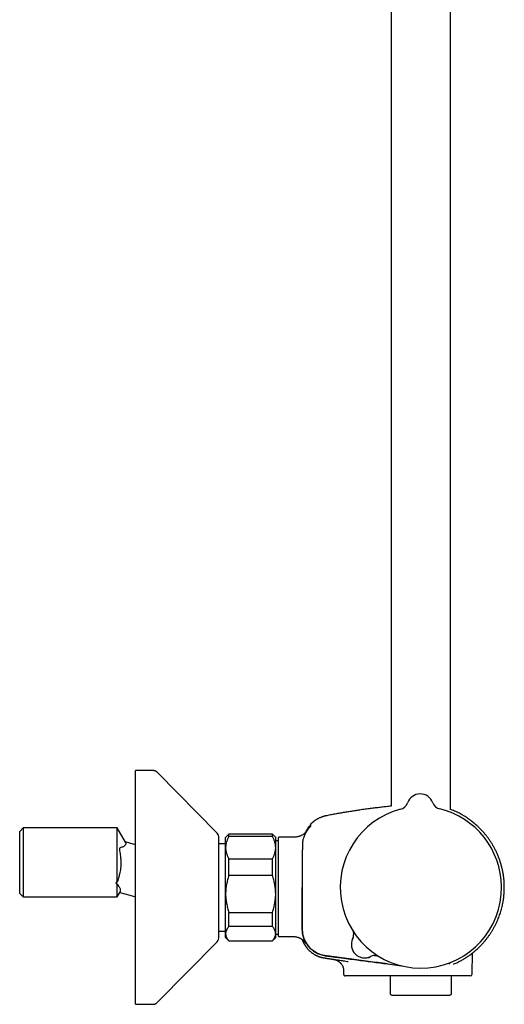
# Model space of a CAD drawing. Header units: millimetres. Extents: x 8 to 1625, y 12 to 2560.
# Tile 36 of 39: x 1055 to 1200, y 1395 to 1689. Entities that reach past the tile are written whole.
import ezdxf

# ---------------------------------------------------------------- set-up
doc = ezdxf.new("R2010")
doc.units = ezdxf.units.MM

msp = doc.modelspace()

# ---------------------------------------------------------------- linework, layer by layer
at = {"color": 7, "linetype": 'Continuous', "lineweight": 30}
for p, q in [((1184, 1452.98), (1184, 1940.66)), ((1166.2, 1936.84), (1166.2, 1453.95)), ((1094.76, 1464.61), (1089.6, 1464.61)), ((1089.6, 1410.47), (1089.6, 1464.61)), ((1096.19, 1464.01), (1096.19, 1464.02)), ((1114.03, 1445.87), (1096.19, 1464.01)), ((1171.11, 1454.93), (1171.11, 1454.93)), ((1171.11, 1454.93), (1171.11, 1454.93)), ((1171.11, 1454.93), (1171.11, 1454.93)), ((1178.64, 1454.99), (1178.64, 1454.99)), ((1178.64, 1454.99), (1178.64, 1454.99)), ((1178.64, 1454.99), (1178.64, 1454.99)), ((1142.07, 1448.51), (1142.07, 1448.51)), ((1055.9, 1447.41), (1054.9, 1446.41)), ((1054.9, 1427.81), (1054.9, 1446.41)), ((1084.15, 1447.41), (1055.9, 1447.41)), ((1055.9, 1447.41), (1055.9, 1426.81)), ((1086.58, 1443.2), (1084.15, 1447.41)), ((1084.15, 1431.17), (1084.15, 1447.41)), ((1117.6, 1445.61), (1116.6, 1444.61)), ((1130.6, 1445.61), (1117.6, 1445.61)), ((1117.6, 1444.9), (1117.6, 1445.61)), ((1130.6, 1444.9), (1117.6, 1444.9)), ((1131.6, 1444.61), (1130.6, 1445.61)), ((1130.6, 1444.9), (1130.6, 1445.61)), ((1087.9, 1442.87), (1086.58, 1443.22)), ((1089.6, 1442.41), (1087.9, 1442.87)), ((1114.6, 1421.49), (1114.6, 1444.46)), ((1116.6, 1442.71), (1114.6, 1442.71)), ((1116.6, 1441.52), (1116.6, 1444.61)), ((1131.6, 1441.52), (1131.6, 1444.61)), ((1132.3, 1443.58), (1131.6, 1443.58)), ((1132.3, 1444.42), (1132.3, 1415.13)), ((1136.1, 1444.62), (1132.5, 1444.62)), ((1116.6, 1427.66), (1116.6, 1441.52)), ((1131.6, 1427.66), (1131.6, 1441.52)), ((1117.6, 1433.18), (1117.6, 1438.13)), ((1117.6, 1438.13), (1130.6, 1438.13)), ((1130.6, 1433.18), (1130.6, 1438.13)), ((1130.6, 1433.18), (1117.6, 1433.18)), ((1084.15, 1426.81), (1084.15, 1430.57)), ((1054.9, 1427.81), (1055.9, 1426.81)), ((1084.15, 1426.82), (1084.88, 1428.09)), ((1084.88, 1428.08), (1087.9, 1427.27)), ((1087.9, 1427.27), (1089.6, 1426.81)), ((1116.6, 1415.76), (1116.6, 1427.66)), ((1131.6, 1415.76), (1131.6, 1427.66)), ((1055.9, 1426.81), (1084.15, 1426.81)), ((1114.6, 1414.76), (1114.6, 1421.49)), ((1117.6, 1422.14), (1130.6, 1422.14)), ((1117.6, 1417.89), (1117.6, 1422.14)), ((1130.6, 1417.89), (1130.6, 1422.14)), ((1114.6, 1416.51), (1116.6, 1416.51)), ((1116.6, 1414.61), (1116.6, 1415.76)), ((1130.6, 1417.89), (1117.6, 1417.89)), ((1131.6, 1414.61), (1131.6, 1415.76)), ((1131.6, 1415.65), (1132.3, 1415.65)), ((1096.19, 1395.21), (1114.03, 1413.36)), ((1116.6, 1414.61), (1117.6, 1413.61)), ((1117.6, 1413.62), (1130.6, 1413.62)), ((1117.6, 1413.61), (1117.6, 1413.62)), ((1117.6, 1413.61), (1130.6, 1413.61)), ((1130.6, 1413.61), (1131.6, 1414.61)), ((1130.6, 1413.61), (1130.6, 1413.62)), ((1132.5, 1414.93), (1136.1, 1414.93)), ((1089.6, 1394.61), (1089.6, 1410.47)), ((1190.46, 1403.61), (1190.57, 1409.98)), ((1191.16, 1410.47), (1191.22, 1410.51)), ((1148.99, 1408.05), (1148.97, 1408.05)), ((1148.99, 1408.05), (1149.04, 1408.04)), ((1184.89, 1406.65), (1184.92, 1406.66)), ((1151.94, 1404.66), (1151.96, 1403.61)), ((1159.97, 1403.12), (1159.04, 1403.12)), ((1162.24, 1403.12), (1159.97, 1403.12)), ((1175.3, 1403.12), (1162.24, 1403.12)), ((1165.9, 1403.12), (1165.9, 1397.87)), ((1189.96, 1403.12), (1175.3, 1403.12)), ((1184.3, 1397.87), (1184.3, 1403.12)), ((1089.6, 1394.61), (1094.76, 1394.61)), ((1096.19, 1395.21), (1096.19, 1395.21)), ((1166.4, 1397.37), (1183.8, 1397.37))]:
    msp.add_line(p, q, dxfattribs=at)
at = {"color": 7, "linetype": 'Continuous', "lineweight": 30, "flags": 128}
msp.add_lwpolyline([(1165.1, 1406.7), (1169.33, 1406.14), (1169.4, 1406.13)], dxfattribs=at)
at = {"color": 7, "linetype": 'Continuous', "lineweight": 30}
for centre, radius, start, end in [((1174.89, 1453.61), 4, 20.1961, 160.8039), ((1168.28, 1455.92), 3, 284.5334, 340.7936), ((1168.28, 1455.91), 3, 284.5263, 340.8024), ((1181.46, 1456.03), 3, 200.2064, 256.4678), ((1175.1, 1429.61), 24.17, 104.5365, 0.5), ((1175.1, 1429.61), 24.17, 0.5, 76.4635), ((1141.87, 1447.79), 0.2, 50.0909, 140.0248), ((1112.6, 1444.46), 2, 0, 44.5042), ((1132.5, 1444.42), 0.2, 90, 180), ((1151.95, 1415.48), 3, 334.726, 0.9768), ((1112.6, 1414.76), 2, 315.4958, 0), ((1132.5, 1415.13), 0.2, 180, 270), ((1158.28, 1412.5), 4, 154.3652, 296.6341), ((1158.28, 1412.5), 4, 154.726, 296.274), ((1161.38, 1406.22), 3, 92.5055, 116.274), ((1189.96, 1403.62), 0.5, 270, 359), ((1166.4, 1397.87), 0.5, 180, 270), ((1183.8, 1397.87), 0.5, 270, 0)]:
    msp.add_arc(centre, radius, start, end, dxfattribs=at)
for points, knots in [([(1096.19, 1464.02), (1096.14, 1464.06), (1096.04, 1464.16), (1095.88, 1464.28), (1095.71, 1464.38), (1095.54, 1464.47), (1095.36, 1464.53), (1095.16, 1464.58), (1094.97, 1464.61), (1094.83, 1464.61), (1094.76, 1464.61)], [0, 0, 0, 0, 0.129502, 0.255184, 0.378256, 0.5, 0.621744, 0.744816, 0.870498, 1, 1, 1, 1]), ([(1096.19, 1464.02), (1096.14, 1464.06), (1096.04, 1464.16), (1095.88, 1464.28), (1095.71, 1464.38), (1095.54, 1464.47), (1095.36, 1464.53), (1095.16, 1464.58), (1094.97, 1464.61), (1094.83, 1464.61), (1094.76, 1464.61)], [0, 0, 0, 0, 0.129502, 0.255184, 0.378256, 0.5, 0.621744, 0.744816, 0.870498, 1, 1, 1, 1]), ([(1166.2, 1453.94), (1165.94, 1453.92), (1165.21, 1453.84), (1164, 1453.71), (1162.55, 1453.54), (1161.07, 1453.36), (1159.56, 1453.17), (1158.01, 1452.96), (1156.55, 1452.75), (1155.16, 1452.54), (1153.86, 1452.33), (1152.53, 1452.12), (1151.17, 1451.89), (1149.77, 1451.64), (1148.34, 1451.38), (1147.38, 1451.19), (1146.89, 1451.1)], [0, 0, 0, 0, 0.039694, 0.112852, 0.187506, 0.263766, 0.34176, 0.421636, 0.503558, 0.569479, 0.636875, 0.705851, 0.776523, 0.849014, 0.923459, 1, 1, 1, 1]), ([(1146.89, 1451.1), (1146.82, 1451.09), (1146.7, 1451.06), (1146.53, 1451.02), (1146.39, 1450.99), (1146.24, 1450.95), (1146.09, 1450.91), (1145.93, 1450.86), (1145.76, 1450.8), (1145.53, 1450.73), (1145.26, 1450.62), (1144.92, 1450.48), (1144.57, 1450.32), (1144.14, 1450.1), (1143.66, 1449.81), (1143.14, 1449.45), (1142.64, 1449.05), (1142.28, 1448.74), (1142.1, 1448.55), (1142.07, 1448.51)], [0, 0, 0, 0, 0.035898, 0.066816, 0.092882, 0.118841, 0.147037, 0.177474, 0.210157, 0.245089, 0.304535, 0.369559, 0.440173, 0.515225, 0.629568, 0.744004, 0.858474, 0.972926, 1, 1, 1, 1]), ([(1191.37, 1410.64), (1191.57, 1410.81), (1192, 1411.18), (1192.64, 1411.79), (1193.29, 1412.45), (1193.9, 1413.13), (1194.47, 1413.81), (1195.01, 1414.49), (1195.5, 1415.16), (1195.97, 1415.84), (1196.42, 1416.55), (1196.85, 1417.28), (1197.27, 1418.05), (1197.65, 1418.8), (1197.99, 1419.54), (1198.3, 1420.28), (1198.57, 1421), (1198.82, 1421.7), (1199.04, 1422.42), (1199.25, 1423.14), (1199.43, 1423.87), (1199.59, 1424.57), (1199.72, 1425.25), (1199.82, 1425.9), (1199.91, 1426.53), (1199.98, 1427.12), (1200.03, 1427.73), (1200.07, 1428.36), (1200.1, 1429.02), (1200.1, 1429.68), (1200.09, 1430.33), (1200.06, 1431.12), (1199.99, 1432.05), (1199.86, 1433.11), (1199.69, 1434.16), (1199.47, 1435.2), (1199.21, 1436.23), (1198.91, 1437.26), (1198.56, 1438.26), (1198.18, 1439.25), (1197.75, 1440.21), (1197.3, 1441.13), (1196.81, 1442.01), (1196.31, 1442.86), (1195.78, 1443.67), (1195.24, 1444.43), (1194.69, 1445.16), (1194.13, 1445.84), (1193.55, 1446.49), (1193.04, 1447.02), (1192.6, 1447.47), (1192.22, 1447.83), (1191.82, 1448.2), (1191.38, 1448.59), (1190.9, 1448.99), (1190.4, 1449.39), (1189.86, 1449.8), (1189.27, 1450.21), (1188.65, 1450.63), (1187.98, 1451.04), (1187.3, 1451.44), (1186.62, 1451.81), (1185.93, 1452.15), (1185.21, 1452.48), (1184.56, 1452.76), (1184.15, 1452.91), (1184, 1452.97)], [0, 0, 0, 0, 0.01478, 0.033136, 0.051129, 0.068759, 0.086023, 0.102623, 0.118868, 0.134759, 0.150293, 0.167512, 0.184271, 0.200569, 0.216404, 0.231775, 0.246683, 0.261126, 0.275105, 0.290209, 0.304729, 0.318664, 0.332014, 0.344779, 0.356959, 0.368553, 0.379561, 0.392575, 0.405225, 0.41788, 0.43054, 0.443204, 0.463771, 0.484349, 0.504939, 0.525537, 0.546144, 0.566758, 0.587378, 0.60798, 0.628264, 0.648137, 0.667601, 0.686656, 0.705303, 0.723541, 0.741018, 0.758103, 0.774795, 0.791095, 0.801141, 0.811082, 0.821623, 0.832993, 0.845191, 0.857503, 0.870555, 0.884345, 0.898871, 0.91413, 0.930122, 0.944408, 0.959229, 0.97458, 0.990461, 1, 1, 1, 1]), ([(1140.46, 1445.96), (1140.48, 1446.01), (1140.58, 1446.23), (1140.78, 1446.59), (1141.07, 1447.05), (1141.37, 1447.5), (1141.6, 1447.78), (1141.72, 1447.92)], [0, 0, 0, 0, 0.074095, 0.304807, 0.536082, 0.76784, 1, 1, 1, 1]), ([(1142.1, 1447.98), (1142.1, 1447.98), (1142.1, 1447.97), (1142.06, 1447.93), (1142, 1447.88), (1141.93, 1447.81), (1141.85, 1447.72), (1141.75, 1447.62), (1141.65, 1447.5), (1141.58, 1447.42), (1141.54, 1447.38)], [0, 0, 0, 0, 0.125477, 0.248523, 0.370883, 0.493559, 0.617131, 0.742108, 0.869276, 1, 1, 1, 1]), ([(1141.99, 1447.81), (1141.98, 1447.81), (1141.97, 1447.81), (1141.94, 1447.79), (1141.88, 1447.73), (1141.8, 1447.66), (1141.73, 1447.59), (1141.67, 1447.52), (1141.61, 1447.45), (1141.57, 1447.4), (1141.54, 1447.38)], [0, 0, 0, 0, 0.071327, 0.216914, 0.380649, 0.564103, 0.663946, 0.769474, 0.88121, 1, 1, 1, 1]), ([(1142.07, 1448.52), (1142.04, 1448.49), (1142.01, 1448.44), (1141.98, 1448.37), (1141.98, 1448.33), (1141.98, 1448.31)], [0, 0, 0, 0, 0.479929, 0.737356, 1, 1, 1, 1]), ([(1141.98, 1448.31), (1141.98, 1448.31), (1141.98, 1448.31), (1141.98, 1448.31), (1141.98, 1448.31), (1141.98, 1448.31), (1141.98, 1448.31), (1141.98, 1448.31), (1141.98, 1448.31), (1141.98, 1448.3), (1141.98, 1448.3), (1141.98, 1448.3), (1141.98, 1448.3), (1141.98, 1448.3), (1141.98, 1448.3), (1141.98, 1448.3), (1141.98, 1448.3), (1141.98, 1448.3), (1141.98, 1448.29), (1141.98, 1448.28), (1141.98, 1448.24), (1141.98, 1448.17), (1141.99, 1448.06), (1141.99, 1447.97), (1142, 1447.9), (1142, 1447.87)], [0, 0, 0, 0, 0.009467, 0.018334, 0.026601, 0.034267, 0.041333, 0.047798, 0.053663, 0.05785, 0.061666, 0.065111, 0.068371, 0.07165, 0.074948, 0.078265, 0.092292, 0.106624, 0.121015, 0.198107, 0.335771, 0.581599, 0.738035, 0.894471, 1, 1, 1, 1]), ([(1117.6, 1444.9), (1117.53, 1444.77), (1117.38, 1444.5), (1117.18, 1444.09), (1117.01, 1443.68), (1116.87, 1443.26), (1116.75, 1442.83), (1116.66, 1442.39), (1116.61, 1441.96), (1116.6, 1441.66), (1116.6, 1441.52)], [0, 0, 0, 0, 0.122973, 0.245942, 0.369581, 0.493217, 0.619375, 0.745529, 0.872765, 1, 1, 1, 1]), ([(1131.6, 1441.52), (1131.6, 1441.56), (1131.6, 1441.73), (1131.58, 1442.05), (1131.53, 1442.46), (1131.44, 1442.86), (1131.33, 1443.28), (1131.19, 1443.69), (1131.02, 1444.1), (1130.82, 1444.5), (1130.67, 1444.77), (1130.6, 1444.9)], [0, 0, 0, 0, 0.0340845, 0.152699, 0.2713147, 0.3908442, 0.5103765, 0.6324315, 0.7544901, 0.8772433, 1, 1, 1, 1]), ([(1141.06, 1446.7), (1141.06, 1446.7), (1141.06, 1446.7), (1141.05, 1446.69), (1141.04, 1446.66), (1141.01, 1446.63), (1140.99, 1446.6), (1140.96, 1446.56), (1140.93, 1446.52), (1140.9, 1446.48), (1140.86, 1446.43), (1140.83, 1446.38), (1140.77, 1446.32), (1140.7, 1446.23), (1140.62, 1446.13), (1140.5, 1446), (1140.35, 1445.85), (1140.16, 1445.68), (1139.94, 1445.51), (1139.7, 1445.36), (1139.43, 1445.21), (1139.16, 1445.09), (1138.91, 1444.99), (1138.67, 1444.91), (1138.4, 1444.83), (1138.09, 1444.75), (1137.75, 1444.69), (1137.38, 1444.65), (1136.98, 1444.63), (1136.55, 1444.62), (1136.25, 1444.62), (1136.1, 1444.62)], [0, 0, 0, 0, 0.021728, 0.049707, 0.081465, 0.116365, 0.14687, 0.173637, 0.196712, 0.216158, 0.232083, 0.24471, 0.262587, 0.28201, 0.303315, 0.326792, 0.361821, 0.398664, 0.436618, 0.476736, 0.520103, 0.566417, 0.598916, 0.633908, 0.67405, 0.718658, 0.767413, 0.819281, 0.875183, 0.935321, 1, 1, 1, 1]), ([(1141.54, 1447.38), (1141.42, 1447.23), (1141.18, 1446.94), (1140.85, 1446.47), (1140.56, 1445.98), (1140.31, 1445.46), (1140.09, 1444.94), (1139.91, 1444.4), (1139.77, 1443.84), (1139.66, 1443.26), (1139.6, 1442.63), (1139.58, 1441.98), (1139.59, 1441.33), (1139.58, 1440.68), (1139.58, 1440.03), (1139.58, 1439.38), (1139.56, 1435.91), (1139.56, 1432.65), (1139.56, 1429.61)], [0, 0, 0, 0, 0.0312979, 0.062592, 0.0938791, 0.1251594, 0.1564352, 0.187706, 0.2189696, 0.2502272, 0.285929, 0.321635, 0.3573398, 0.3930467, 0.4287546, 0.464463, 0.500172, 1, 1, 1, 1]), ([(1086.58, 1443.2), (1086.58, 1443.2), (1086.59, 1443.19), (1086.61, 1443.14), (1086.66, 1443.05), (1086.73, 1442.84), (1086.73, 1442.57), (1086.57, 1442.28), (1086.27, 1442.04), (1085.9, 1441.78), (1085.44, 1441.61), (1085.06, 1441.54), (1084.84, 1441.34), (1084.78, 1441.14), (1084.77, 1440.87), (1084.89, 1440.14), (1085.09, 1439.13), (1085.23, 1437.55), (1085.21, 1436.2), (1085.07, 1434.96), (1084.91, 1434.04), (1084.73, 1433.24), (1084.58, 1432.6), (1084.42, 1432.13), (1084.26, 1431.67), (1084.18, 1431.33), (1084.15, 1431.17)], [0, 0, 0, 0, 0.002678, 0.00693, 0.023607, 0.055694, 0.117952, 0.179955, 0.24512, 0.311852, 0.371696, 0.435252, 0.451984, 0.466957, 0.481919, 0.498568, 0.583293, 0.644226, 0.748503, 0.794622, 0.84137, 0.895153, 0.924101, 0.944965, 0.973561, 1, 1, 1, 1]), ([(1116.6, 1441.52), (1116.6, 1441.48), (1116.6, 1441.3), (1116.62, 1440.99), (1116.67, 1440.58), (1116.76, 1440.17), (1116.87, 1439.76), (1117.01, 1439.35), (1117.18, 1438.94), (1117.38, 1438.53), (1117.53, 1438.26), (1117.6, 1438.13)], [0, 0, 0, 0, 0.034085, 0.152699, 0.271315, 0.390844, 0.510376, 0.632431, 0.75449, 0.877243, 1, 1, 1, 1]), ([(1130.6, 1438.13), (1130.67, 1438.26), (1130.82, 1438.53), (1131.02, 1438.94), (1131.19, 1439.36), (1131.34, 1439.78), (1131.45, 1440.2), (1131.54, 1440.64), (1131.59, 1441.08), (1131.6, 1441.37), (1131.6, 1441.52)], [0, 0, 0, 0, 0.122973, 0.245942, 0.369581, 0.493217, 0.619375, 0.745529, 0.872765, 1, 1, 1, 1]), ([(1117.6, 1433.18), (1117.53, 1432.96), (1117.38, 1432.52), (1117.18, 1431.86), (1117.01, 1431.18), (1116.87, 1430.5), (1116.75, 1429.8), (1116.66, 1429.09), (1116.61, 1428.38), (1116.6, 1427.9), (1116.6, 1427.66)], [0, 0, 0, 0, 0.122973, 0.245942, 0.369581, 0.493217, 0.619375, 0.745529, 0.872765, 1, 1, 1, 1]), ([(1131.6, 1427.66), (1131.6, 1427.73), (1131.6, 1428.01), (1131.58, 1428.52), (1131.53, 1429.19), (1131.44, 1429.86), (1131.33, 1430.53), (1131.19, 1431.19), (1131.02, 1431.86), (1130.82, 1432.53), (1130.67, 1432.96), (1130.6, 1433.18)], [0, 0, 0, 0, 0.034085, 0.152699, 0.271315, 0.390844, 0.510376, 0.632431, 0.75449, 0.877243, 1, 1, 1, 1]), ([(1084.15, 1431.17), (1084.09, 1431.16), (1084, 1431.15), (1083.89, 1431.11), (1083.83, 1431.08), (1083.79, 1431.06), (1083.76, 1431.03), (1083.74, 1430.99), (1083.73, 1430.95), (1083.73, 1430.92), (1083.75, 1430.88), (1083.76, 1430.87), (1083.77, 1430.85), (1083.8, 1430.8), (1083.87, 1430.74), (1083.99, 1430.66), (1084.09, 1430.6), (1084.15, 1430.57)], [0, 0, 0, 0, 0.139767, 0.250835, 0.286271, 0.318677, 0.376318, 0.407166, 0.437464, 0.501648, 0.521622, 0.542692, 0.564993, 0.588636, 0.698159, 0.834583, 1, 1, 1, 1]), ([(1084.15, 1430.57), (1084.28, 1430.39), (1084.52, 1430.03), (1084.8, 1429.6), (1084.96, 1429.26), (1085.03, 1429), (1085.06, 1428.81), (1085.06, 1428.59), (1085.02, 1428.4), (1084.97, 1428.26), (1084.93, 1428.19), (1084.93, 1428.17), (1084.89, 1428.11), (1084.88, 1428.08), (1084.87, 1428.07), (1084.88, 1428.08), (1084.88, 1428.09), (1084.88, 1428.09)], [0, 0, 0, 0, 0.183336, 0.348107, 0.499112, 0.58357, 0.665753, 0.746614, 0.872656, 0.928347, 0.949179, 0.962505, 0.973554, 0.981762, 0.989391, 0.997001, 1, 1, 1, 1]), ([(1116.6, 1427.66), (1116.6, 1427.6), (1116.6, 1427.31), (1116.62, 1426.8), (1116.67, 1426.13), (1116.76, 1425.47), (1116.87, 1424.8), (1117.01, 1424.13), (1117.18, 1423.46), (1117.38, 1422.8), (1117.53, 1422.36), (1117.6, 1422.14)], [0, 0, 0, 0, 0.0340845, 0.152699, 0.2713147, 0.3908442, 0.5103765, 0.6324315, 0.7544901, 0.8772433, 1, 1, 1, 1]), ([(1130.6, 1422.14), (1130.67, 1422.36), (1130.82, 1422.8), (1131.02, 1423.46), (1131.19, 1424.14), (1131.34, 1424.83), (1131.45, 1425.52), (1131.54, 1426.23), (1131.59, 1426.94), (1131.6, 1427.42), (1131.6, 1427.66)], [0, 0, 0, 0, 0.122973, 0.245942, 0.369581, 0.493217, 0.619375, 0.745529, 0.872765, 1, 1, 1, 1]), ([(1139.56, 1429.61), (1139.55, 1426.09), (1139.55, 1422.14), (1139.57, 1417.73), (1139.55, 1416.38), (1139.8, 1415.03), (1140.26, 1413.72), (1140.96, 1412.51), (1141.85, 1411.44), (1142.9, 1410.54), (1144.1, 1409.82), (1145.41, 1409.35), (1146.75, 1409.1), (1148.08, 1408.95), (1149.4, 1408.77), (1151.99, 1408.43), (1157.23, 1407.73), (1162.03, 1407.1), (1165.1, 1406.7)], [0, 0, 0, 0, 0.246738, 0.277584, 0.309033, 0.341321, 0.373679, 0.405971, 0.438349, 0.470733, 0.503048, 0.535636, 0.567618, 0.598643, 0.629625, 0.660635, 0.782458, 1, 1, 1, 1]), ([(1165.1, 1406.71), (1161.3, 1407.21), (1157, 1407.78), (1152.2, 1408.41), (1150.7, 1408.61), (1149.21, 1408.8), (1147.7, 1409.01), (1146.12, 1409.17), (1144.58, 1409.61), (1143.2, 1410.34), (1142.03, 1411.27), (1141.05, 1412.39), (1140.29, 1413.67), (1139.79, 1415.07), (1139.55, 1416.51), (1139.58, 1417.89), (1139.56, 1422.25), (1139.57, 1426.15), (1139.57, 1429.61)], [0, 0, 0, 0, 0.2691564, 0.3044041, 0.3396515, 0.3748938, 0.4101381, 0.4464468, 0.4866546, 0.5212645, 0.5558333, 0.5904372, 0.6251574, 0.6597725, 0.6944142, 0.7264081, 0.7568136, 1, 1, 1, 1]), ([(1117.6, 1417.89), (1117.53, 1417.81), (1117.38, 1417.64), (1117.19, 1417.39), (1117.03, 1417.14), (1116.88, 1416.89), (1116.77, 1416.62), (1116.68, 1416.36), (1116.62, 1416.09), (1116.6, 1415.89), (1116.6, 1415.78), (1116.6, 1415.76)], [0, 0, 0, 0, 0.119246, 0.238489, 0.358338, 0.478183, 0.600299, 0.722411, 0.845493, 0.968574, 1, 1, 1, 1]), ([(1116.6, 1415.76), (1116.6, 1415.67), (1116.61, 1415.49), (1116.66, 1415.22), (1116.74, 1414.96), (1116.85, 1414.69), (1117, 1414.42), (1117.17, 1414.15), (1117.37, 1413.89), (1117.52, 1413.71), (1117.6, 1413.62)], [0, 0, 0, 0, 0.122618, 0.245238, 0.368878, 0.492521, 0.618996, 0.745475, 0.872735, 1, 1, 1, 1]), ([(1131.6, 1415.76), (1131.6, 1415.78), (1131.6, 1415.89), (1131.58, 1416.08), (1131.53, 1416.34), (1131.44, 1416.6), (1131.33, 1416.86), (1131.19, 1417.12), (1131.02, 1417.38), (1130.82, 1417.64), (1130.67, 1417.81), (1130.6, 1417.89)], [0, 0, 0, 0, 0.031426, 0.150353, 0.269282, 0.389133, 0.508986, 0.631385, 0.753788, 0.876892, 1, 1, 1, 1]), ([(1130.6, 1413.62), (1130.67, 1413.71), (1130.82, 1413.88), (1131.02, 1414.14), (1131.19, 1414.4), (1131.34, 1414.66), (1131.45, 1414.93), (1131.54, 1415.2), (1131.59, 1415.48), (1131.6, 1415.66), (1131.6, 1415.76)], [0, 0, 0, 0, 0.122973, 0.245942, 0.369581, 0.493217, 0.619375, 0.745529, 0.872765, 1, 1, 1, 1]), ([(1154.74, 1416.59), (1154.75, 1416.57), (1154.77, 1416.51), (1154.8, 1416.41), (1154.84, 1416.29), (1154.87, 1416.16), (1154.9, 1416), (1154.93, 1415.85), (1154.94, 1415.69), (1154.95, 1415.58), (1154.95, 1415.54)], [0, 0, 0, 0, 0.072612, 0.172804, 0.291502, 0.424969, 0.567153, 0.714525, 0.865358, 1, 1, 1, 1]), ([(1136.1, 1414.93), (1136.25, 1414.93), (1136.53, 1414.93), (1136.94, 1414.91), (1137.32, 1414.88), (1137.67, 1414.84), (1137.98, 1414.77), (1138.27, 1414.69), (1138.52, 1414.6), (1138.74, 1414.51), (1138.91, 1414.42), (1139.05, 1414.35), (1139.14, 1414.3), (1139.21, 1414.26), (1139.28, 1414.22), (1139.37, 1414.16), (1139.47, 1414.09), (1139.57, 1414.02), (1139.7, 1413.93), (1139.84, 1413.8), (1139.98, 1413.67), (1140.08, 1413.56), (1140.16, 1413.47), (1140.24, 1413.38), (1140.3, 1413.29), (1140.36, 1413.22), (1140.38, 1413.18), (1140.41, 1413.15), (1140.43, 1413.13), (1140.44, 1413.11), (1140.45, 1413.09), (1140.45, 1413.09), (1140.45, 1413.09)], [0, 0, 0, 0, 0.0675023, 0.1301567, 0.1882912, 0.2421704, 0.2919491, 0.3376215, 0.3788175, 0.4147161, 0.4449243, 0.4692449, 0.4829708, 0.4936891, 0.506355, 0.5241783, 0.5434103, 0.5632613, 0.5836376, 0.6205643, 0.6600612, 0.6881677, 0.7152798, 0.7405813, 0.7755142, 0.807411, 0.8337438, 0.8627915, 0.8949656, 0.9301761, 0.9669272, 1, 1, 1, 1]), ([(1139.48, 1414.09), (1139.49, 1414.07), (1139.51, 1414.02), (1139.54, 1413.92), (1139.59, 1413.81), (1139.64, 1413.69), (1139.69, 1413.57), (1139.73, 1413.46), (1139.78, 1413.37), (1139.82, 1413.28), (1139.86, 1413.19), (1139.91, 1413.1), (1139.95, 1413.01), (1140, 1412.93), (1140.04, 1412.84), (1140.09, 1412.75), (1140.15, 1412.66), (1140.2, 1412.56), (1140.26, 1412.47), (1140.31, 1412.38), (1140.37, 1412.29), (1140.42, 1412.21), (1140.47, 1412.13), (1140.53, 1412.05), (1140.57, 1411.98), (1140.62, 1411.91), (1140.67, 1411.85), (1140.71, 1411.79), (1140.75, 1411.73), (1140.79, 1411.68), (1140.83, 1411.63), (1140.87, 1411.58), (1140.91, 1411.53), (1140.95, 1411.48), (1140.98, 1411.44), (1141.02, 1411.4), (1141.04, 1411.37), (1141.05, 1411.36)], [0, 0, 0, 0, 0.011105, 0.034574, 0.055417, 0.073711, 0.089574, 0.103184, 0.112085, 0.120056, 0.127344, 0.134271, 0.141132, 0.148228, 0.155906, 0.164446, 0.177507, 0.19278, 0.210466, 0.230697, 0.253557, 0.279109, 0.307393, 0.338442, 0.37228, 0.407404, 0.445129, 0.485464, 0.528417, 0.573996, 0.622206, 0.673053, 0.732034, 0.794216, 0.859602, 0.928196, 1, 1, 1, 1]), ([(1141.05, 1411.37), (1141.12, 1411.28), (1141.32, 1411.05), (1141.67, 1410.7), (1142.11, 1410.31), (1142.58, 1409.95), (1143.07, 1409.63), (1143.59, 1409.34), (1144.12, 1409.08), (1144.66, 1408.87), (1145.22, 1408.69), (1145.81, 1408.54), (1146.43, 1408.44), (1147.06, 1408.35), (1147.7, 1408.25), (1148.33, 1408.15), (1148.76, 1408.09), (1148.97, 1408.05)], [0, 0, 0, 0, 0.036914, 0.103562, 0.170207, 0.236837, 0.30344, 0.370001, 0.436514, 0.502973, 0.569366, 0.635677, 0.708537, 0.781387, 0.85425, 0.927122, 1, 1, 1, 1]), ([(1143.3, 1409.5), (1143.3, 1409.5), (1143.31, 1409.49), (1143.34, 1409.48), (1143.38, 1409.46), (1143.43, 1409.43), (1143.49, 1409.4), (1143.56, 1409.36), (1143.64, 1409.32), (1143.73, 1409.28), (1143.83, 1409.23), (1143.94, 1409.18), (1144.05, 1409.13), (1144.18, 1409.07), (1144.31, 1409.02), (1144.46, 1408.96), (1144.61, 1408.9), (1144.78, 1408.85), (1144.95, 1408.79), (1145.14, 1408.73), (1145.33, 1408.68), (1145.51, 1408.63), (1145.69, 1408.59), (1145.88, 1408.55), (1146.08, 1408.52), (1146.28, 1408.48), (1146.5, 1408.45), (1146.74, 1408.42), (1147.01, 1408.37), (1147.3, 1408.33), (1147.62, 1408.28), (1147.96, 1408.23), (1148.34, 1408.17), (1148.74, 1408.11), (1149.17, 1408.04), (1149.66, 1407.97), (1150.22, 1407.89), (1150.85, 1407.79), (1151.52, 1407.69), (1152.23, 1407.58), (1152.85, 1407.49), (1153.23, 1407.44), (1153.36, 1407.42)], [0, 0, 0, 0, 0.049737, 0.097317, 0.14275, 0.186049, 0.227227, 0.265621, 0.302002, 0.336391, 0.368814, 0.396606, 0.422823, 0.447497, 0.470664, 0.49237, 0.512669, 0.53163, 0.549334, 0.565882, 0.581397, 0.593647, 0.605384, 0.616724, 0.627794, 0.638734, 0.649685, 0.662241, 0.675492, 0.690248, 0.706544, 0.724381, 0.743398, 0.763901, 0.78589, 0.809365, 0.839248, 0.871237, 0.90533, 0.941527, 0.979825, 1, 1, 1, 1]), ([(1143.3, 1409.5), (1143.3, 1409.5), (1143.31, 1409.49), (1143.34, 1409.48), (1143.38, 1409.46), (1143.43, 1409.43), (1143.47, 1409.41), (1143.5, 1409.39), (1143.5, 1409.39)], [0, 0, 0, 0, 0.2145155, 0.4197281, 0.6156826, 0.8024304, 0.9800309, 1, 1, 1, 1]), ([(1184.92, 1406.66), (1185.33, 1406.84), (1186.15, 1407.2), (1187.24, 1407.78), (1188.23, 1408.36), (1189.11, 1408.92), (1189.85, 1409.44), (1190.4, 1409.85), (1190.78, 1410.15), (1191.05, 1410.36), (1191.16, 1410.46), (1191.22, 1410.51)], [0, 0, 0, 0, 0.124941, 0.2504, 0.37601, 0.501425, 0.62641, 0.750925, 0.833807, 0.91675, 1, 1, 1, 1]), ([(1191.16, 1410.47), (1191.16, 1410.47), (1191.18, 1410.47), (1191.2, 1410.49), (1191.22, 1410.51)], [0, 0, 0, 0, 0.009466, 1, 1, 1, 1]), ([(1191.22, 1410.51), (1191.25, 1410.53), (1191.32, 1410.59), (1191.37, 1410.63), (1191.37, 1410.63), (1191.38, 1410.64)], [0, 0, 0, 0, 0.33155, 0.664477, 1, 1, 1, 1]), ([(1148.97, 1408.05), (1148.97, 1408.05), (1148.97, 1408.05), (1149, 1408.05), (1149.01, 1408.05)], [0, 0, 0, 0, 0.732266, 1, 1, 1, 1]), ([(1149, 1408.05), (1149.13, 1408.03), (1149.37, 1407.98), (1149.71, 1407.87), (1150.01, 1407.74), (1150.25, 1407.61), (1150.45, 1407.48), (1150.6, 1407.37), (1150.72, 1407.27), (1150.84, 1407.17), (1150.95, 1407.06), (1151.09, 1406.91), (1151.25, 1406.72), (1151.42, 1406.48), (1151.56, 1406.24), (1151.68, 1405.99), (1151.77, 1405.76), (1151.85, 1405.51), (1151.91, 1405.24), (1151.95, 1404.95), (1151.96, 1404.76), (1151.96, 1404.66)], [0, 0, 0, 0, 0.077762, 0.150611, 0.217623, 0.278062, 0.321306, 0.359779, 0.393335, 0.421873, 0.45048, 0.493563, 0.544731, 0.603824, 0.670528, 0.718997, 0.770427, 0.824566, 0.881111, 0.939718, 1, 1, 1, 1]), ([(1161.25, 1409.22), (1161.29, 1409.22), (1161.38, 1409.22), (1161.52, 1409.22), (1161.67, 1409.21), (1161.81, 1409.19), (1161.95, 1409.16), (1162.09, 1409.13), (1162.21, 1409.1), (1162.32, 1409.07), (1162.39, 1409.04), (1162.43, 1409.03), (1162.45, 1409.02)], [0, 0, 0, 0, 0.095326, 0.220859, 0.343815, 0.463711, 0.5798, 0.690843, 0.79476, 0.888579, 0.969749, 1, 1, 1, 1]), ([(1183.58, 1406.98), (1183.58, 1406.98), (1183.58, 1406.98), (1183.58, 1406.97), (1183.59, 1406.97), (1183.59, 1406.96), (1183.59, 1406.95), (1183.59, 1406.95), (1183.6, 1406.95), (1183.6, 1406.94), (1183.6, 1406.94), (1183.6, 1406.94), (1183.6, 1406.94), (1183.6, 1406.93), (1183.6, 1406.93), (1183.61, 1406.93), (1183.61, 1406.92), (1183.61, 1406.92), (1183.61, 1406.91), (1183.61, 1406.91), (1183.61, 1406.9), (1183.62, 1406.9), (1183.62, 1406.89), (1183.62, 1406.88), (1183.62, 1406.86), (1183.62, 1406.85), (1183.63, 1406.84), (1183.63, 1406.83), (1183.63, 1406.82), (1183.63, 1406.81), (1183.63, 1406.81), (1183.63, 1406.8), (1183.63, 1406.8), (1183.63, 1406.8), (1183.63, 1406.79), (1183.63, 1406.79), (1183.63, 1406.79), (1183.63, 1406.78), (1183.63, 1406.78), (1183.63, 1406.77), (1183.63, 1406.77), (1183.63, 1406.76), (1183.63, 1406.75), (1183.63, 1406.75), (1183.63, 1406.74), (1183.62, 1406.73), (1183.62, 1406.72), (1183.62, 1406.71), (1183.62, 1406.7), (1183.62, 1406.69), (1183.62, 1406.69), (1183.62, 1406.68), (1183.62, 1406.68), (1183.62, 1406.68), (1183.62, 1406.67), (1183.62, 1406.67), (1183.61, 1406.67), (1183.61, 1406.67), (1183.61, 1406.67), (1183.61, 1406.66), (1183.61, 1406.66), (1183.61, 1406.66), (1183.61, 1406.66), (1183.61, 1406.66), (1183.61, 1406.65), (1183.61, 1406.65), (1183.61, 1406.65), (1183.61, 1406.65), (1183.61, 1406.65), (1183.61, 1406.64)], [0, 0, 0, 0, 0.0184943, 0.0373041, 0.055258, 0.0732111, 0.091262, 0.1097557, 0.1196312, 0.1296081, 0.1392441, 0.1483862, 0.1570345, 0.165191, 0.1750459, 0.185493, 0.1965318, 0.2079568, 0.2195858, 0.2351224, 0.2507619, 0.2660865, 0.2973999, 0.3284725, 0.3595445, 0.3906166, 0.4216894, 0.4527632, 0.4840704, 0.4951562, 0.5064123, 0.5177535, 0.528443, 0.5383105, 0.5454871, 0.5522276, 0.5593336, 0.5670294, 0.5753149, 0.5912137, 0.6072524, 0.623298, 0.6391855, 0.6547388, 0.6834031, 0.7118895, 0.7403777, 0.7688677, 0.7973594, 0.8258527, 0.8352558, 0.844659, 0.8540565, 0.8632458, 0.8721279, 0.8807027, 0.8889702, 0.8971097, 0.9026831, 0.9090856, 0.9163174, 0.9243786, 0.9332694, 0.94299, 0.9529154, 0.9635788, 0.9749806, 0.9871209, 1, 1, 1, 1]), ([(1151.96, 1403.61), (1151.96, 1403.57), (1151.97, 1403.5), (1152, 1403.41), (1152.04, 1403.34), (1152.09, 1403.28), (1152.14, 1403.23), (1152.22, 1403.17), (1152.33, 1403.13), (1152.42, 1403.12), (1152.46, 1403.12)], [0, 0, 0, 0, 0.147536, 0.273881, 0.372793, 0.446155, 0.540941, 0.668093, 0.823745, 1, 1, 1, 1]), ([(1159.04, 1403.12), (1158.85, 1403.12), (1158.46, 1403.12), (1157.92, 1403.12), (1157.4, 1403.12), (1156.9, 1403.12), (1156.43, 1403.12), (1155.99, 1403.12), (1155.57, 1403.12), (1155.15, 1403.12), (1154.72, 1403.12), (1154.31, 1403.12), (1153.95, 1403.12), (1153.62, 1403.12), (1153.34, 1403.12), (1153.09, 1403.12), (1152.89, 1403.12), (1152.72, 1403.12), (1152.59, 1403.12), (1152.51, 1403.12), (1152.46, 1403.12), (1152.46, 1403.12), (1152.46, 1403.12)], [0, 0, 0, 0, 0.044386, 0.088634, 0.13279, 0.176888, 0.220952, 0.264991, 0.309006, 0.352989, 0.408207, 0.463299, 0.518216, 0.57312, 0.628083, 0.683104, 0.738174, 0.793276, 0.848388, 0.903483, 0.957546, 1, 1, 1, 1]), ([(1094.76, 1394.61), (1094.83, 1394.61), (1094.97, 1394.62), (1095.16, 1394.65), (1095.36, 1394.69), (1095.54, 1394.76), (1095.71, 1394.84), (1095.88, 1394.95), (1096.04, 1395.07), (1096.14, 1395.16), (1096.19, 1395.21)], [0, 0, 0, 0, 0.1295015, 0.2551844, 0.3782556, 0.5, 0.6217444, 0.7448156, 0.8704985, 1, 1, 1, 1]), ([(1094.76, 1394.61), (1094.83, 1394.61), (1094.97, 1394.62), (1095.16, 1394.65), (1095.36, 1394.69), (1095.54, 1394.76), (1095.71, 1394.84), (1095.88, 1394.95), (1096.04, 1395.07), (1096.14, 1395.16), (1096.19, 1395.21)], [0, 0, 0, 0, 0.129502, 0.255184, 0.378256, 0.5, 0.621744, 0.744816, 0.870498, 1, 1, 1, 1])]:
    msp.add_open_spline(points, degree=3, knots=knots, dxfattribs=at)

doc.saveas('drawing.dxf')
